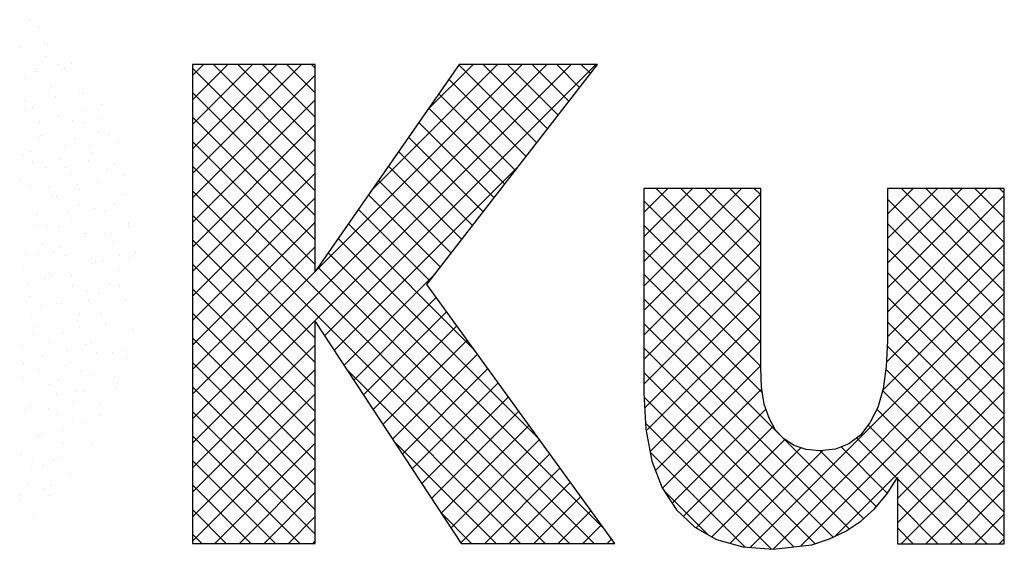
# Model space of a CAD drawing. Extents: x -33748 to 12452, y -14932 to 2888.
# Tile 128 of 194: x -23623 to -23299, y -8619 to -8445. Entities that reach past the tile are written whole.
import ezdxf

# ---------------------------------------------------------------- set-up
doc = ezdxf.new("R2010")
doc.units = 0
doc.header["$LTSCALE"] = 20
doc.layers.get('0').update_dxf_attribs({"color": 15, "linetype": 'CONTINUOUS'})
doc.layers.add('7', color=7, linetype='CONTINUOUS')

msp = doc.modelspace()

# ---------------------------------------------------------------- linework, layer by layer
at = {"color": 161}
for p, q in [((-23619.97927, -8444.68345), (-23619.97927, -8444.68345)), ((-23617.15721, -8447.09326), (-23617.15721, -8447.09326)), ((-23615.15718, -8452.29067), (-23615.15718, -8452.29067)), ((-23614.22988, -8452.75502), (-23614.22988, -8452.75502)), ((-23614.94734, -8456.83388), (-23614.94734, -8456.83388)), ((-23610.54004, -8459.5123), (-23610.54004, -8459.5123)), ((-23606.1211, -8459.22628), (-23606.1211, -8459.22628)), ((-23618.25168, -8461.86998), (-23618.25168, -8461.86998)), ((-23617.35534, -8461.832), (-23617.35534, -8461.832)), ((-23608.4805, -8460.82659), (-23608.4805, -8460.82659)), ((-23603.91123, -8468.9669), (-23603.91123, -8468.9669)), ((-23602.73111, -8468.89816), (-23602.73111, -8468.89816)), ((-23596.36973, -8472.78614), (-23596.36973, -8472.78614)), ((-23602.06314, -8474.18711), (-23602.06314, -8474.18711)), ((-23601.70137, -8478.70752), (-23601.70137, -8478.70752)), ((-23596.98172, -8476.96973), (-23596.98172, -8476.96973)), ((-23597.44599, -8481.40874), (-23597.44599, -8481.40874)), ((-23594.15986, -8482.52676), (-23594.15986, -8482.52676)), ((-23591.23233, -8485.0413), (-23591.23233, -8485.0413)), ((-23591.94999, -8492.26738), (-23591.94999, -8492.26738)), ((-23594.35778, -8494.11827), (-23594.35778, -8494.11827)), ((-23588.96909, -8496.08355), (-23588.96909, -8496.08355)), ((-23597.28163, -8498.18876), (-23597.28163, -8498.18876)), ((-23589.74012, -8502.008), (-23589.74012, -8502.008)), ((-23588.60839, -8502.18984), (-23588.60839, -8502.18984)), ((-23592.06358, -8505.66287), (-23592.06358, -8505.66287)), ((-23595.07176, -8507.92938), (-23595.07176, -8507.92938)), ((-23587.53025, -8511.74862), (-23587.53025, -8511.74862)), ((-23595.15808, -8515.24218), (-23595.15808, -8515.24218)), ((-23593.05435, -8515.10184), (-23593.05435, -8515.10184)), ((-23587.44644, -8512.88449), (-23587.44644, -8512.88449)), ((-23592.86189, -8517.67), (-23592.86189, -8517.67)), ((-23585.32039, -8521.48924), (-23585.32039, -8521.48924)), ((-23596.17981, -8524.17882), (-23596.17981, -8524.17882)), ((-23590.54093, -8522.46381), (-23590.54093, -8522.46381)), ((-23587.30496, -8523.17341), (-23587.30496, -8523.17341)), ((-23590.65202, -8527.41062), (-23590.65202, -8527.41062)), ((-23593.63543, -8532.04312), (-23593.63543, -8532.04312)), ((-23590.43042, -8532.25039), (-23590.43042, -8532.25039)), ((-23588.44215, -8537.15124), (-23588.44215, -8537.15124)), ((-23596.72992, -8541.62243), (-23596.72992, -8541.62243)), ((-23595.05851, -8544.49946), (-23595.05851, -8544.49946)), ((-23594.87638, -8545.16239), (-23594.87638, -8545.16239)), ((-23586.23228, -8546.89186), (-23586.23228, -8546.89186)), ((-23599.82441, -8551.20175), (-23599.82441, -8551.20175)), ((-23601.5464, -8551.70499), (-23601.5464, -8551.70499)), ((-23598.00183, -8554.23937), (-23598.00183, -8554.23937)), ((-23592.84864, -8554.24008), (-23592.84864, -8554.24008)), ((-23589.12699, -8553.23396), (-23589.12699, -8553.23396)), ((-23588.25302, -8556.29725), (-23588.25302, -8556.29725)), ((-23602.91891, -8560.78106), (-23602.91891, -8560.78106)), ((-23599.33653, -8561.44561), (-23599.33653, -8561.44561)), ((-23592.25244, -8562.31094), (-23592.25244, -8562.31094)), ((-23590.63877, -8563.9807), (-23590.63877, -8563.9807)), ((-23602.44779, -8567.15137), (-23602.44779, -8567.15137)), ((-23591.34751, -8565.87656), (-23591.34751, -8565.87656)), ((-23597.12666, -8571.18623), (-23597.12666, -8571.18623)), ((-23605.57324, -8576.22835), (-23605.57324, -8576.22835)), ((-23602.4583, -8577.10761), (-23602.4583, -8577.10761)), ((-23596.6984, -8575.22294), (-23596.6984, -8575.22294)), ((-23617.77242, -8581.92073), (-23617.77242, -8581.92073)), ((-23616.81954, -8582.29737), (-23616.81954, -8582.29737)), ((-23615.76859, -8581.06878), (-23615.76859, -8581.06878)), ((-23609.07466, -8584.45582), (-23609.07466, -8584.45582)), ((-23599.82385, -8584.29992), (-23599.82385, -8584.29992)), ((-23612.20239, -8589.519), (-23612.20239, -8589.519)), ((-23610.0192, -8589.14035), (-23610.0192, -8589.14035)), ((-23615.56255, -8591.66135), (-23615.56255, -8591.66135)), ((-23606.86479, -8594.19644), (-23606.86479, -8594.19644)), ((-23620.89418, -8597.58273), (-23620.89418, -8597.58273)), ((-23615.29689, -8599.09831), (-23615.29689, -8599.09831)), ((-23613.14466, -8598.21733), (-23613.14466, -8598.21733)), ((-23623.34, -8603.05776), (-23623.34, -8603.05776)), ((-23623.00853, -8601.456), (-23623.00853, -8601.456)), ((-23613.35268, -8601.40197), (-23613.35268, -8601.40197)), ((-23618.68431, -8607.32335), (-23618.68431, -8607.32335)), ((-23618.39138, -8608.67762), (-23618.39138, -8608.67762))]:
    msp.add_line(p, q, dxfattribs=at)
at = {"color": 163}
for p, q in [((-23623.10473, -8453.76043), (-23623.10473, -8453.76043)), ((-23621.43523, -8464.03941), (-23621.43523, -8464.03941)), ((-23612.73747, -8466.5745), (-23612.73747, -8466.5745)), ((-23613.63453, -8469.09161), (-23613.63453, -8469.09161)), ((-23611.60595, -8469.90357), (-23611.60595, -8469.90357)), ((-23621.34617, -8471.4493), (-23621.34617, -8471.4493)), ((-23621.8013, -8474.744), (-23621.8013, -8474.744)), ((-23619.22536, -8473.78003), (-23619.22536, -8473.78003)), ((-23610.5276, -8476.31512), (-23610.5276, -8476.31512)), ((-23616.72903, -8478.67092), (-23616.72903, -8478.67092)), ((-23605.85656, -8477.97514), (-23605.85656, -8477.97514)), ((-23616.05191, -8482.81557), (-23616.05191, -8482.81557)), ((-23617.01549, -8483.52065), (-23617.01549, -8483.52065)), ((-23608.31773, -8486.05574), (-23608.31773, -8486.05574)), ((-23605.15763, -8483.76642), (-23605.15763, -8483.76642)), ((-23600.10717, -8486.04671), (-23600.10717, -8486.04671)), ((-23622.34712, -8489.44203), (-23622.34712, -8489.44203)), ((-23619.82352, -8488.25024), (-23619.82352, -8488.25024)), ((-23599.4915, -8488.44814), (-23599.4915, -8488.44814)), ((-23619.17736, -8491.89255), (-23619.17736, -8491.89255)), ((-23610.30252, -8490.88714), (-23610.30252, -8490.88714)), ((-23600.54048, -8490.98805), (-23600.54048, -8490.98805)), ((-23614.80562, -8493.26127), (-23614.80562, -8493.26127)), ((-23608.25213, -8493.34574), (-23608.25213, -8493.34574)), ((-23606.10786, -8495.79636), (-23606.10786, -8495.79636)), ((-23622.91801, -8497.82955), (-23622.91801, -8497.82955)), ((-23620.13725, -8499.18265), (-23620.13725, -8499.18265)), ((-23604.55313, -8498.95871), (-23604.55313, -8498.95871)), ((-23613.42797, -8499.96412), (-23613.42797, -8499.96412)), ((-23603.63498, -8500.56737), (-23603.63498, -8500.56737)), ((-23612.59575, -8503.00189), (-23612.59575, -8503.00189)), ((-23611.34662, -8502.92505), (-23611.34662, -8502.92505)), ((-23603.89799, -8505.53698), (-23603.89799, -8505.53698)), ((-23617.92738, -8508.92327), (-23617.92738, -8508.92327)), ((-23607.67858, -8508.03569), (-23607.67858, -8508.03569)), ((-23598.80374, -8507.03028), (-23598.80374, -8507.03028)), ((-23614.44111, -8512.50436), (-23614.44111, -8512.50436)), ((-23606.72947, -8510.14668), (-23606.72947, -8510.14668)), ((-23617.87393, -8512.87612), (-23617.87393, -8512.87612)), ((-23610.38588, -8512.74251), (-23610.38588, -8512.74251)), ((-23601.68812, -8515.2776), (-23601.68812, -8515.2776)), ((-23615.71751, -8518.66389), (-23615.71751, -8518.66389)), ((-23601.9292, -8516.10725), (-23601.9292, -8516.10725)), ((-23620.99939, -8521.9531), (-23620.99939, -8521.9531)), ((-23617.53561, -8522.08368), (-23617.53561, -8522.08368)), ((-23612.12454, -8520.94769), (-23612.12454, -8520.94769)), ((-23609.82397, -8519.72599), (-23609.82397, -8519.72599)), ((-23608.17601, -8522.48313), (-23608.17601, -8522.48313)), ((-23599.47825, -8525.01822), (-23599.47825, -8525.01822)), ((-23598.25257, -8524.82149), (-23598.25257, -8524.82149)), ((-23622.33388, -8526.0121), (-23622.33388, -8526.0121)), ((-23613.50764, -8528.40451), (-23613.50764, -8528.40451)), ((-23620.6301, -8531.66299), (-23620.6301, -8531.66299)), ((-23615.25, -8530.02467), (-23615.25, -8530.02467)), ((-23612.91846, -8529.3053), (-23612.91846, -8529.3053)), ((-23606.37515, -8529.01926), (-23606.37515, -8529.01926)), ((-23605.96614, -8532.22375), (-23605.96614, -8532.22375)), ((-23601.34707, -8534.4008), (-23601.34707, -8534.4008)), ((-23597.26838, -8534.75884), (-23597.26838, -8534.75884)), ((-23620.12401, -8535.75272), (-23620.12401, -8535.75272)), ((-23611.29777, -8538.14513), (-23611.29777, -8538.14513)), ((-23609.50061, -8538.09623), (-23609.50061, -8538.09623)), ((-23600.62576, -8537.09082), (-23600.62576, -8537.09082)), ((-23616.01296, -8538.88462), (-23616.01296, -8538.88462)), ((-23619.69596, -8542.93667), (-23619.69596, -8542.93667)), ((-23604.44156, -8543.98012), (-23604.44156, -8543.98012)), ((-23603.75627, -8541.96437), (-23603.75627, -8541.96437)), ((-23617.91414, -8545.49334), (-23617.91414, -8545.49334)), ((-23609.0879, -8547.88575), (-23609.0879, -8547.88575)), ((-23603.75122, -8546.1678), (-23603.75122, -8546.1678)), ((-23619.10745, -8548.46393), (-23619.10745, -8548.46393)), ((-23613.94657, -8551.00824), (-23613.94657, -8551.00824)), ((-23622.82141, -8552.01365), (-23622.82141, -8552.01365)), ((-23607.53606, -8553.55943), (-23607.53606, -8553.55943)), ((-23615.70427, -8555.23396), (-23615.70427, -8555.23396)), ((-23606.87803, -8557.62637), (-23606.87803, -8557.62637)), ((-23622.20195, -8558.04324), (-23622.20195, -8558.04324)), ((-23617.07202, -8560.08521), (-23617.07202, -8560.08521)), ((-23608.19718, -8559.0798), (-23608.19718, -8559.0798)), ((-23622.19216, -8562.4395), (-23622.19216, -8562.4395)), ((-23610.63055, -8563.13874), (-23610.63055, -8563.13874)), ((-23613.4944, -8564.97458), (-23613.4944, -8564.97458)), ((-23604.66817, -8567.36699), (-23604.66817, -8567.36699)), ((-23611.32263, -8568.15678), (-23611.32263, -8568.15678)), ((-23606.0134, -8570.36037), (-23606.0134, -8570.36037)), ((-23621.51798, -8572.99722), (-23621.51798, -8572.99722)), ((-23619.98229, -8572.18011), (-23619.98229, -8572.18011)), ((-23613.72505, -8572.71806), (-23613.72505, -8572.71806)), ((-23611.28453, -8574.7152), (-23611.28453, -8574.7152)), ((-23609.1079, -8579.93968), (-23609.1079, -8579.93968)), ((-23623.10405, -8587.84211), (-23623.10405, -8587.84211)), ((-23618.89404, -8590.14576), (-23618.89404, -8590.14576)), ((-23619.91403, -8591.87668), (-23619.91403, -8591.87668))]:
    msp.add_line(p, q, dxfattribs=at)
at = {"color": 170}
for p, q in [((-23566.38221, -8576.17566), (-23449.64666, -8459.44011)), ((-23566.38221, -8584.25789), (-23441.56443, -8459.44011)), ((-23566.38221, -8463.02443), (-23562.79789, -8459.44011)), ((-23566.38221, -8471.10666), (-23554.71566, -8459.44011)), ((-23566.38221, -8479.18889), (-23546.63343, -8459.44011)), ((-23566.38221, -8487.27112), (-23538.5512, -8459.44011)), ((-23566.38221, -8495.35335), (-23530.46897, -8459.44011)), ((-23525.91056, -8493.01906), (-23559.48951, -8459.44011)), ((-23525.91056, -8484.93683), (-23551.40728, -8459.44011)), ((-23525.91056, -8476.8546), (-23543.32505, -8459.44011)), ((-23525.91056, -8468.77237), (-23535.24282, -8459.44011)), ((-23525.91056, -8460.69014), (-23527.16059, -8459.44011)), ((-23525.79422, -8527.50544), (-23457.72889, -8459.44011)), ((-23522.85903, -8548.81694), (-23433.4822, -8459.44011)), ((-23507.39315, -8501.02213), (-23465.81112, -8459.44011)), ((-23488.99207, -8474.53882), (-23473.89335, -8459.44011)), ((-23452.8861, -8485.22121), (-23478.56926, -8459.53805)), ((-23449.35882, -8480.66626), (-23470.58497, -8459.44011)), ((-23445.83154, -8476.11131), (-23462.50274, -8459.44011)), ((-23442.30426, -8471.55636), (-23454.42051, -8459.44011)), ((-23438.77698, -8467.00141), (-23446.33828, -8459.44011)), ((-23435.2497, -8462.44646), (-23438.25605, -8459.44011)), ((-23525.91056, -8501.10129), (-23566.38221, -8460.62964)), ((-23566.38221, -8503.43558), (-23525.91056, -8462.96393)), ((-23456.41338, -8489.77616), (-23481.8827, -8464.30684)), ((-23525.91056, -8509.18352), (-23566.38221, -8468.71187)), ((-23459.94066, -8494.33111), (-23485.19614, -8469.07563)), ((-23566.38221, -8511.51781), (-23525.91056, -8471.04616)), ((-23525.91056, -8517.26575), (-23566.38221, -8476.7941)), ((-23463.46794, -8498.88606), (-23488.50958, -8473.84442)), ((-23566.38221, -8519.60004), (-23525.91056, -8479.12839)), ((-23466.99522, -8503.44101), (-23491.82302, -8478.61321)), ((-23525.91056, -8525.34798), (-23566.38221, -8484.87633)), ((-23470.5225, -8507.99596), (-23495.13646, -8483.382)), ((-23566.38221, -8527.68227), (-23525.91056, -8487.21062)), ((-23474.04978, -8512.55091), (-23498.44991, -8488.15079)), ((-23442.08082, -8617.25995), (-23566.38221, -8492.95856)), ((-23519.65248, -8553.69262), (-23458.7383, -8492.77844)), ((-23477.57706, -8517.10586), (-23501.76335, -8492.91958)), ((-23566.38221, -8535.7645), (-23525.91056, -8495.29286)), ((-23481.10434, -8521.66081), (-23505.07679, -8497.68837)), ((-23450.16305, -8617.25995), (-23566.38221, -8501.04079)), ((-23484.63162, -8526.21577), (-23508.39023, -8502.45716)), ((-23417.59787, -8508.21363), (-23409.68773, -8500.30348)), ((-23417.59787, -8516.29586), (-23401.6055, -8500.30348)), ((-23417.59787, -8524.37809), (-23393.52327, -8500.30348)), ((-23417.59787, -8532.46032), (-23385.44104, -8500.30348)), ((-23417.59787, -8540.54255), (-23379.09517, -8502.03985)), ((-23379.09517, -8534.76545), (-23413.55714, -8500.30348)), ((-23379.09517, -8526.68322), (-23405.47491, -8500.30348)), ((-23379.09517, -8518.60099), (-23397.39267, -8500.30348)), ((-23379.09517, -8510.51876), (-23389.31044, -8500.30348)), ((-23379.09517, -8502.43653), (-23381.22821, -8500.30348)), ((-23337.31433, -8532.99908), (-23304.61873, -8500.30348)), ((-23337.31433, -8524.91685), (-23312.70096, -8500.30348)), ((-23337.31433, -8516.83462), (-23320.7832, -8500.30348)), ((-23337.31433, -8508.75239), (-23328.86543, -8500.30348)), ((-23337.31433, -8500.67016), (-23336.94766, -8500.30348)), ((-23337.31433, -8541.08131), (-23298.80647, -8502.57345)), ((-23298.80647, -8534.23184), (-23332.73483, -8500.30348)), ((-23298.80647, -8526.14961), (-23324.6526, -8500.30348)), ((-23298.80647, -8518.06738), (-23316.57037, -8500.30348)), ((-23298.80647, -8509.98515), (-23308.48814, -8500.30348)), ((-23298.80647, -8501.90292), (-23300.40591, -8500.30348)), ((-23566.38221, -8543.84673), (-23525.91056, -8503.37509)), ((-23379.09517, -8542.84768), (-23417.59787, -8504.34498)), ((-23298.80647, -8542.31407), (-23337.31433, -8503.80622)), ((-23525.91056, -8549.59467), (-23566.38221, -8509.12302)), ((-23488.1589, -8530.77072), (-23511.70367, -8507.22595)), ((-23566.38221, -8551.92896), (-23525.91056, -8511.45732)), ((-23473.41545, -8553.59639), (-23515.01711, -8511.99474)), ((-23417.59787, -8548.62478), (-23379.09517, -8510.12208)), ((-23379.09517, -8550.92991), (-23417.59787, -8512.42721)), ((-23337.31433, -8549.16354), (-23298.80647, -8510.65568)), ((-23298.80647, -8550.3963), (-23337.31433, -8511.88845)), ((-23525.91056, -8557.6769), (-23566.38221, -8517.20525)), ((-23451.93848, -8583.15559), (-23518.33055, -8516.76353)), ((-23417.59787, -8556.70701), (-23379.09517, -8518.20431)), ((-23337.64152, -8557.57296), (-23298.80647, -8518.73791)), ((-23566.38221, -8560.01119), (-23525.91056, -8519.53955)), ((-23430.46152, -8612.71479), (-23521.64399, -8521.53232)), ((-23379.09517, -8559.01214), (-23417.59787, -8520.50944)), ((-23298.80647, -8558.47853), (-23337.31433, -8519.97068)), ((-23525.91056, -8565.75913), (-23566.38221, -8525.28748)), ((-23566.38221, -8568.09343), (-23525.91056, -8527.62178)), ((-23433.99859, -8617.25995), (-23524.95743, -8526.30111)), ((-23516.44593, -8558.5683), (-23486.47898, -8528.60135)), ((-23417.59787, -8564.78924), (-23379.09517, -8526.28654)), ((-23378.52689, -8567.66265), (-23417.59787, -8528.59167)), ((-23338.92746, -8566.94113), (-23298.80647, -8526.82014)), ((-23298.80647, -8566.56077), (-23337.31433, -8528.05291)), ((-23525.91056, -8573.84136), (-23566.38221, -8533.36971)), ((-23417.33134, -8572.60494), (-23379.09517, -8534.36877)), ((-23382.53359, -8618.62949), (-23298.80647, -8534.90238)), ((-23513.23937, -8563.44397), (-23486.03005, -8536.23466)), ((-23372.31024, -8581.96153), (-23417.59787, -8536.6739)), ((-23298.80647, -8574.643), (-23337.31433, -8536.13514)), ((-23525.91056, -8581.92359), (-23566.38221, -8541.45195)), ((-23510.03282, -8568.31965), (-23482.6289, -8540.91573)), ((-23349.91336, -8612.44065), (-23417.59787, -8544.75613)), ((-23416.84392, -8580.19974), (-23379.09517, -8542.451)), ((-23375.04473, -8619.22286), (-23298.80647, -8542.98461)), ((-23298.80647, -8582.72523), (-23337.31433, -8544.21737)), ((-23506.82627, -8573.19533), (-23479.22775, -8545.59681)), ((-23525.91056, -8590.00582), (-23566.38221, -8549.53418)), ((-23503.61972, -8578.07101), (-23475.8266, -8550.27789)), ((-23415.5683, -8587.00636), (-23379.09517, -8550.53323)), ((-23365.94091, -8618.20127), (-23298.80647, -8551.06684)), ((-23566.38221, -8592.34012), (-23525.91056, -8551.86847)), ((-23355.21511, -8615.22113), (-23417.59787, -8552.83836)), ((-23298.80647, -8590.80746), (-23337.39505, -8552.21888)), ((-23525.91056, -8598.08805), (-23566.38221, -8557.61641)), ((-23500.41317, -8582.94669), (-23472.42544, -8554.95897)), ((-23566.38221, -8600.42235), (-23525.91056, -8559.9507)), ((-23458.24528, -8617.25995), (-23515.50265, -8560.00258)), ((-23497.20661, -8587.82237), (-23469.02429, -8559.64004)), ((-23361.10938, -8617.40909), (-23417.59787, -8560.92059)), ((-23413.76224, -8593.28253), (-23379.09517, -8558.61546)), ((-23354.55835, -8614.90094), (-23298.80647, -8559.14907)), ((-23298.80647, -8598.88969), (-23337.83279, -8559.86337)), ((-23494.00006, -8592.69805), (-23465.62314, -8564.32112)), ((-23525.91056, -8606.17029), (-23566.38221, -8565.69864)), ((-23411.47311, -8599.07563), (-23378.74179, -8566.3443)), ((-23298.80647, -8606.97192), (-23338.90788, -8566.87051)), ((-23334.04134, -8602.46617), (-23298.80647, -8567.2313)), ((-23566.38221, -8608.50458), (-23525.91056, -8568.03293)), ((-23490.79351, -8597.57372), (-23462.22198, -8569.0022)), ((-23368.15091, -8618.44979), (-23417.52522, -8569.07548)), ((-23525.91056, -8614.25252), (-23566.38221, -8573.78087)), ((-23487.58696, -8602.4494), (-23458.82083, -8573.68328)), ((-23408.31215, -8603.9969), (-23377.35744, -8573.04219)), ((-23298.80647, -8615.05415), (-23340.77645, -8573.08417)), ((-23566.38221, -8616.58681), (-23525.91056, -8576.11516)), ((-23334.04134, -8610.5484), (-23298.80647, -8575.31353)), ((-23484.3804, -8607.32508), (-23455.41968, -8578.36435)), ((-23375.49581, -8619.18712), (-23417.05545, -8577.62748)), ((-23404.60152, -8608.3685), (-23374.91303, -8578.68001)), ((-23304.55404, -8617.38881), (-23343.64158, -8578.30128)), ((-23530.98536, -8617.25995), (-23566.38221, -8581.8631)), ((-23466.32751, -8617.25995), (-23499.97591, -8583.61155)), ((-23481.17385, -8612.20076), (-23452.01853, -8583.04543)), ((-23400.32692, -8612.17614), (-23371.17524, -8583.02445)), ((-23345.17665, -8609.09512), (-23371.38331, -8582.88846)), ((-23334.22318, -8595.8019), (-23347.45542, -8582.56966)), ((-23332.79952, -8617.38881), (-23298.80647, -8583.39576)), ((-23558.97312, -8617.25995), (-23525.91056, -8584.19739)), ((-23395.15814, -8615.08958), (-23365.85436, -8585.78581)), ((-23389.20811, -8617.22178), (-23358.61799, -8586.63166)), ((-23341.03764, -8605.1519), (-23359.47213, -8586.71741)), ((-23337.38599, -8600.72132), (-23352.60519, -8585.50212)), ((-23539.06759, -8617.25995), (-23566.38221, -8589.94533)), ((-23477.9673, -8617.07644), (-23448.61737, -8587.72651)), ((-23384.27353, -8618.49163), (-23415.52437, -8587.24079)), ((-23550.89089, -8617.25995), (-23525.91056, -8592.27962)), ((-23470.06858, -8617.25995), (-23445.21622, -8592.40759)), ((-23324.71729, -8617.38881), (-23298.80647, -8591.47799)), ((-23312.63627, -8617.38881), (-23334.04134, -8595.98374)), ((-23547.14982, -8617.25995), (-23566.38221, -8598.02756)), ((-23461.98635, -8617.25995), (-23441.81507, -8597.08866)), ((-23396.53245, -8614.31494), (-23410.93683, -8599.91056)), ((-23316.63506, -8617.38881), (-23298.80647, -8599.56022)), ((-23542.80866, -8617.25995), (-23525.91056, -8600.36185)), ((-23453.90412, -8617.25995), (-23438.41391, -8601.76974)), ((-23555.23205, -8617.25995), (-23566.38221, -8606.10979)), ((-23445.82189, -8617.25995), (-23435.01276, -8606.45082)), ((-23320.7185, -8617.38881), (-23334.04134, -8604.06597)), ((-23534.72643, -8617.25995), (-23525.91056, -8608.44408)), ((-23474.40974, -8617.25995), (-23484.44917, -8607.22052)), ((-23308.55283, -8617.38881), (-23298.80647, -8607.64245)), ((-23437.73966, -8617.25995), (-23431.61161, -8611.1319)), ((-23328.80073, -8617.38881), (-23334.04134, -8612.1482)), ((-23563.31428, -8617.25995), (-23566.38221, -8614.19202)), ((-23429.65743, -8617.25995), (-23428.21046, -8615.81297)), ((-23300.4706, -8617.38881), (-23298.80647, -8615.72468)), ((-23526.6442, -8617.25995), (-23525.91056, -8616.52631))]:
    msp.add_line(p, q, dxfattribs=at)
at = {"layer": '7', "color": 170, "linetype": 'CONTINUOUS'}
for p, q in [((-23566.38221, -8459.44011), (-23566.38221, -8617.25995)), ((-23525.91056, -8459.44011), (-23566.38221, -8459.44011)), ((-23478.50121, -8459.44011), (-23525.91056, -8527.67287)), ((-23525.91056, -8527.67287), (-23525.91056, -8459.44011)), ((-23489.10878, -8531.99734), (-23432.92164, -8459.44011)), ((-23432.92164, -8459.44011), (-23478.50121, -8459.44011)), ((-23417.59787, -8500.30348), (-23417.59787, -8567.7528)), ((-23379.09517, -8500.30348), (-23417.59787, -8500.30348)), ((-23379.09517, -8559.36673), (-23379.09517, -8500.30348)), ((-23337.31433, -8500.30348), (-23337.31433, -8550.46524)), ((-23298.80647, -8500.30348), (-23337.31433, -8500.30348)), ((-23298.80647, -8617.38881), (-23298.80647, -8500.30348)), ((-23427.15912, -8617.25995), (-23489.10878, -8531.99734)), ((-23525.91056, -8544.17698), (-23477.84661, -8617.25995)), ((-23525.91056, -8617.25995), (-23525.91056, -8544.17698)), ((-23337.31433, -8550.46524), (-23337.70606, -8558.975)), ((-23378.8323, -8565.789), (-23379.09517, -8559.36673)), ((-23337.70606, -8558.975), (-23338.75238, -8566.30959)), ((-23377.91483, -8571.41751), (-23378.8323, -8565.789)), ((-23338.75238, -8566.30959), (-23340.45846, -8572.46384)), ((-23417.59787, -8567.7528), (-23416.94328, -8579.66956)), ((-23376.34277, -8575.99969), (-23377.91483, -8571.41751)), ((-23340.45846, -8572.46384), (-23343.07685, -8577.57176)), ((-23374.24496, -8579.93243), (-23376.34277, -8575.99969)), ((-23416.94328, -8579.66956), (-23414.97948, -8590.14828)), ((-23371.49772, -8582.81369), (-23374.24496, -8579.93243)), ((-23343.07685, -8577.57176), (-23346.22098, -8581.63335)), ((-23368.09072, -8585.04035), (-23371.49772, -8582.81369)), ((-23346.22098, -8581.63335), (-23350.0197, -8584.51461)), ((-23364.16313, -8586.34955), (-23368.09072, -8585.04035)), ((-23359.70981, -8586.74128), (-23364.16313, -8586.34955)), ((-23354.47303, -8586.21554), (-23359.70981, -8586.74128)), ((-23350.0197, -8584.51461), (-23354.47303, -8586.21554)), ((-23414.97948, -8590.14828), (-23411.57248, -8598.92091)), ((-23337.5772, -8601.01872), (-23334.04134, -8595.51907)), ((-23334.04134, -8595.51907), (-23334.04134, -8617.38881)), ((-23411.57248, -8598.92091), (-23406.86144, -8606.2555)), ((-23341.63364, -8605.86377), (-23337.5772, -8601.01872)), ((-23406.86144, -8606.2555), (-23400.83605, -8611.88916)), ((-23346.08696, -8609.92537), (-23341.63364, -8605.86377)), ((-23400.83605, -8611.88916), (-23393.63033, -8615.95076)), ((-23351.06603, -8613.19835), (-23346.08696, -8609.92537)), ((-23393.63033, -8615.95076), (-23384.98655, -8618.43513)), ((-23362.19934, -8617.78054), (-23356.43682, -8615.81674)), ((-23356.43682, -8615.81674), (-23351.06603, -8613.19835)), ((-23566.38221, -8617.25995), (-23525.91056, -8617.25995)), ((-23477.84661, -8617.25995), (-23427.15912, -8617.25995)), ((-23384.98655, -8618.43513), (-23375.03357, -8619.22374)), ((-23375.03357, -8619.22374), (-23362.19934, -8617.78054)), ((-23334.04134, -8617.38881), (-23298.80647, -8617.38881))]:
    msp.add_line(p, q, dxfattribs=at)

doc.saveas('drawing.dxf')
